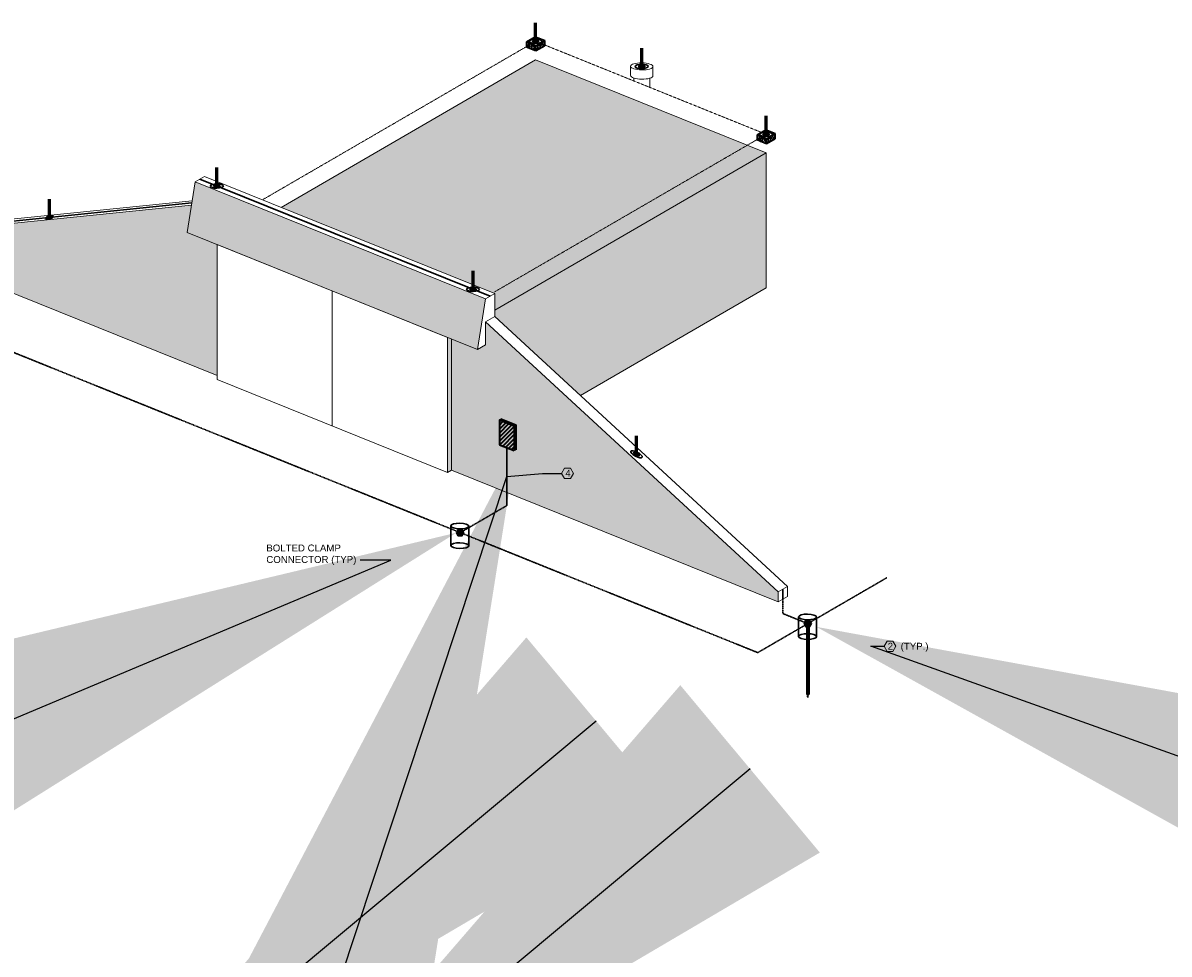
# Model space of a CAD drawing. Header units: inches. Extents: x 0 to 21849, y -2776 to 20143.
# Tile 35 of 47: x 3877 to 5371, y 7535 to 8749. Entities that reach past the tile are written whole.
import ezdxf
from ezdxf import colors
from ezdxf.entities.mleader import LeaderData, LeaderLine
from ezdxf.math import Vec2, Vec3

# ---------------------------------------------------------------- set-up
doc = ezdxf.new("R2010")
doc.units = ezdxf.units.IN
doc.header["$MEASUREMENT"] = 0
doc.linetypes.add('DASHED2', pattern=[0.375, 0.25, -0.125])
doc.linetypes.add('HIDDEN2', pattern=[0.1875, 0.125, -0.0625])
for name, color, linetype, lineweight in [('E-ISO-BLDG', 131, 'Continuous', 9), ('E-ISO-LPS', 7, 'DASHED2', 30), ('E-PWR-SYMB', 4, 'Continuous', 35), ('E-STD-TEXT', 7, 'Continuous', 20)]:
    doc.layers.add(name, color=color, linetype=linetype, lineweight=lineweight)
doc.styles.get("Standard").update_dxf_attribs({"font": 'arial.ttf'})

msp = doc.modelspace()

# ---------------------------------------------------------------- hatches: boundary and pattern name
at = {"layer": 'E-ISO-BLDG', "transparency": 33554457}
h = msp.add_hatch(color=0, dxfattribs=at)
h.dxf.hatch_style = 1
h.paths.add_polyline_path([(4845.7, 8580.2), (4545.3, 8701.4), (4213.6, 8509), (4492, 8396.6), (4492, 8374.9)])
h = msp.add_hatch(color=0, dxfattribs=at)
h.dxf.hatch_style = 1
h.paths.add_polyline_path([(4492, 8374.9), (4492, 8366.6), (4603.6, 8263.7), (4845.7, 8404.2), (4845.7, 8580.2)])
h.paths.add_polyline_path([(5263.5, 8184), (5286.4, 8184), (5286.4, 8202.5), (5263.5, 8202.5)], flags=9)
h = msp.add_hatch(color=0, dxfattribs=at)
h.dxf.hatch_style = 1
h.paths.add_polyline_path([(4101.5, 8542.3), (4091.2, 8476.2), (4469.5, 8323.6), (4479.9, 8389.6)])
h = msp.add_hatch(color=0, dxfattribs=at)
h.dxf.hatch_style = 1
h.paths.add_polyline_path([(4130.1, 8289.6), (4130.1, 8460.5), (4091.2, 8476.2), (4096.8, 8511.8), (3709.7, 8472.3), (3709.7, 8459.3)])
h = msp.add_hatch(color=0, dxfattribs=at)
h.dxf.hatch_style = 1
h.paths.add_polyline_path([(4479.9, 8359.6), (4479.9, 8329.6), (4469.5, 8323.6), (4435.7, 8337.2), (4435.7, 8166.3), (4861.4, 7994.5), (4861.4, 8007.6)])
h = msp.add_hatch(color=0, dxfattribs=at)
h.dxf.hatch_style = 1
h.paths.add_polyline_path([(4435.7, 8337.2), (4430.6, 8339.3), (4430.6, 8163.3), (4435.7, 8166.3)])
at = {"layer": 'E-ISO-LPS', "linetype": 'Continuous'}
h = msp.add_hatch(dxfattribs=at)
h.set_pattern_fill('AR-CONC', color=0, scale=0.5)
h.set_pattern_definition([(50, (1957.4492, 6846.2134), (3.586301, -0.3137607), [0.375, -4.125]), (355, (1957.4492, 6846.2134), (-0.6937567, 3.7609607), [0.3, -3.3]), (100.45144, (1957.748, 6846.1872), (2.8925442, 3.4472), [0.318701, -3.5057106]), (46.1842, (1957.449, 6847.2134), (5.3362067, -0.8275964), [0.5625, -6.1875]), (96.63564, (1957.894, 6847.1444), (4.67331, 4.870593), [0.478052, -5.258569]), (351.18416, (1957.449, 6847.2134), (4.67331, 4.870593), [0.45, -4.95]), (21, (1957.9492, 6846.9634), (2.9845353, -2.0130945), [0.375, -4.125]), (326, (1957.9492, 6846.9634), (1.2165767, 3.6257502), [0.3, -3.3]), (71.45144, (1958.198, 6846.7956), (4.201112, 1.6126558), [0.318701, -3.5057106]), (37.5, (1957.4492, 6846.2134), (0.0607993, 1.66446927), [0, -3.26, 0, -3.35, 0, -3.3125]), (7.5, (1957.4492, 6846.2134), (1.3153477, 1.9720586), [0, -1.91, 0, -3.185, 0, -1.2625]), (327.5, (1956.3342, 6846.2134), (2.6691122, -0.11277436), [0, -1.25, 0, -3.9, 0, -5.175]), (317.5, (1955.8342, 6846.2134), (2.9159308, 0.5005249), [0, -1.625, 0, -2.59, 0, -3.675])])
h.paths.add_polyline_path([(4540.1, 8721.9), (4533.4, 8724.6), (4533.4, 8718)])
h.paths.add_polyline_path([(4545.7, 8719.7), (4540.1, 8721.9), (4533.4, 8718), (4545.7, 8713.1)])
h.paths.add_polyline_path([(4557.1, 8719.7), (4550.4, 8722.4), (4545.7, 8719.7), (4545.7, 8713.1)])
h.paths.add_polyline_path([(4557.1, 8726.3), (4550.4, 8722.4), (4557.1, 8719.7)])
at = {"layer": 'E-ISO-LPS'}
h = msp.add_hatch(color=0, dxfattribs=at)
h.dxf.hatch_style = 1
edge = h.paths.add_edge_path()
edge.add_ellipse((4545.3, 8725.4), major_axis=(2.1, 0.02), ratio=0.336663, start_angle=90, end_angle=180)
edge.add_line((4543.2, 8725.4), (4545.3, 8725.4))
edge.add_line((4545.3, 8725.4), (4545.2, 8726.1))
edge = h.paths.add_edge_path()
edge.add_line((4545.3, 8725.4), (4543.2, 8725.4))
edge.add_ellipse((4545.3, 8725.4), major_axis=(2.1, 0.02), ratio=0.336663, start_angle=180, end_angle=270)
edge.add_line((4545.3, 8724.7), (4545.3, 8725.4))
edge = h.paths.add_edge_path()
edge.add_ellipse((4545.3, 8725.4), major_axis=(2.1, 0.02), ratio=0.336663, start_angle=270, end_angle=360)
edge.add_line((4547.4, 8725.5), (4545.3, 8725.4))
edge.add_line((4545.3, 8725.4), (4545.3, 8724.7))
edge = h.paths.add_edge_path()
edge.add_ellipse((4545.3, 8725.4), major_axis=(2.1, 0.02), ratio=0.336663, start_angle=0, end_angle=89.798)
edge.add_line((4545.3, 8726.1), (4545.3, 8725.4))
edge.add_line((4545.3, 8725.4), (4547.4, 8725.5))
at = {"layer": 'E-ISO-LPS', "linetype": 'Continuous'}
h = msp.add_hatch(color=0, dxfattribs=at)
h.dxf.hatch_style = 1
edge = h.paths.add_edge_path()
edge.add_ellipse((4683.6, 8692.7), major_axis=(2.1, 0.02), ratio=0.336663, start_angle=89.798, end_angle=209.8771)
edge.add_line((4681.8, 8692.3), (4683.6, 8692.7))
edge.add_line((4683.6, 8692.7), (4683.6, 8693.4))
edge = h.paths.add_edge_path()
edge.add_ellipse((4683.6, 8692.7), major_axis=(2.1, 0.02), ratio=0.336663, start_angle=29.8771, end_angle=89.798)
edge.add_line((4683.6, 8693.4), (4683.6, 8692.7))
edge.add_line((4683.6, 8692.7), (4685.5, 8693.1))
edge = h.paths.add_edge_path()
edge.add_ellipse((4683.6, 8692.7), major_axis=(2.1, 0.02), ratio=0.336663, start_angle=209.8771, end_angle=389.8771)
edge.add_line((4685.5, 8693.1), (4681.8, 8692.3))
h = msp.add_hatch(dxfattribs=at)
h.set_pattern_fill('AR-CONC', color=0, scale=0.5)
h.set_pattern_definition([(50, (2257.8947, 6724.986), (3.586301, -0.3137607), [0.375, -4.125]), (355, (2257.8947, 6724.986), (-0.6937567, 3.7609607), [0.3, -3.3]), (100.45144, (2258.1935, 6724.96), (2.8925442, 3.4472), [0.318701, -3.5057106]), (46.1842, (2257.8947, 6725.986), (5.3362067, -0.8275964), [0.5625, -6.1875]), (96.63564, (2258.3394, 6725.917), (4.67331, 4.870593), [0.478052, -5.258569]), (351.18416, (2257.8947, 6725.986), (4.67331, 4.870593), [0.45, -4.95]), (21, (2258.3947, 6725.736), (2.9845353, -2.0130945), [0.375, -4.125]), (326, (2258.3947, 6725.736), (1.2165767, 3.6257502), [0.3, -3.3]), (71.45144, (2258.6434, 6725.5684), (4.201112, 1.6126558), [0.318701, -3.5057106]), (37.5, (2257.8947, 6724.9861), (0.0607993, 1.66446927), [0, -3.26, 0, -3.35, 0, -3.3125]), (7.5, (2257.8947, 6724.9861), (1.3153477, 1.9720586), [0, -1.91, 0, -3.185, 0, -1.2625]), (327.5, (2256.7797, 6724.9861), (2.6691122, -0.11277436), [0, -1.25, 0, -3.9, 0, -5.175]), (317.5, (2256.2797, 6724.9861), (2.9159308, 0.5005249), [0, -1.625, 0, -2.59, 0, -3.675])])
h.paths.add_polyline_path([(4840.6, 8600.7), (4833.9, 8603.4), (4833.9, 8596.8)])
h.paths.add_polyline_path([(4846.1, 8598.4), (4840.6, 8600.7), (4833.9, 8596.8), (4846.1, 8591.8)])
h.paths.add_polyline_path([(4857.5, 8598.5), (4850.8, 8601.2), (4846.1, 8598.4), (4846.1, 8591.8)])
h.paths.add_polyline_path([(4857.5, 8605.1), (4850.8, 8601.2), (4857.5, 8598.5)])
at = {"layer": 'E-ISO-LPS'}
h = msp.add_hatch(color=0, dxfattribs=at)
h.dxf.hatch_style = 1
edge = h.paths.add_edge_path()
edge.add_ellipse((4845.7, 8604.2), major_axis=(2.1, 0.02), ratio=0.336663, start_angle=90, end_angle=180)
edge.add_line((4843.6, 8604.2), (4845.7, 8604.2))
edge.add_line((4845.7, 8604.2), (4845.7, 8604.9))
edge = h.paths.add_edge_path()
edge.add_line((4845.7, 8604.2), (4843.6, 8604.2))
edge.add_ellipse((4845.7, 8604.2), major_axis=(2.1, 0.02), ratio=0.336663, start_angle=180, end_angle=270)
edge.add_line((4845.7, 8603.5), (4845.7, 8604.2))
edge = h.paths.add_edge_path()
edge.add_ellipse((4845.7, 8604.2), major_axis=(2.1, 0.02), ratio=0.336663, start_angle=270, end_angle=360)
edge.add_line((4847.8, 8604.2), (4845.7, 8604.2))
edge.add_line((4845.7, 8604.2), (4845.7, 8603.5))
edge = h.paths.add_edge_path()
edge.add_ellipse((4845.7, 8604.2), major_axis=(2.1, 0.02), ratio=0.336663, start_angle=0, end_angle=89.798)
edge.add_line((4845.7, 8604.9), (4845.7, 8604.2))
edge.add_line((4845.7, 8604.2), (4847.8, 8604.2))
at = {"layer": 'E-ISO-LPS', "linetype": 'HIDDEN2'}
h = msp.add_hatch(color=0, dxfattribs=at)
h.dxf.hatch_style = 1
edge = h.paths.add_edge_path()
edge.add_ellipse((4129.9, 8536.8), major_axis=(2.1, 0.02), ratio=0.336663, start_angle=141.5787, end_angle=296.4248)
edge.add_line((4130.8, 8536.2), (4128.2, 8537.2))
edge = h.paths.add_edge_path()
edge.add_ellipse((4129.9, 8536.8), major_axis=(2.1, 0.02), ratio=0.336663, start_angle=89.798, end_angle=141.5787)
edge.add_line((4128.2, 8537.2), (4130.8, 8536.2))
edge.add_ellipse((4129.9, 8536.8), major_axis=(2.1, 0.02), ratio=0.336663, start_angle=296.4248, end_angle=337.7654)
edge.add_arc((4132.3, 8548.3), 11.8, 257.9756, 267.5517, ccw=False)
edge.add_line((4129.9, 8536.8), (4129.9, 8537.5))
edge = h.paths.add_edge_path()
edge.add_ellipse((4129.9, 8536.8), major_axis=(2.1, 0.02), ratio=0.336663, start_angle=337.7654, end_angle=449.798)
edge.add_line((4129.9, 8537.5), (4129.9, 8536.8))
edge.add_arc((4132.3, 8548.3), 11.8, 257.9756, 267.5517)
at = {"layer": 'E-ISO-LPS'}
h = msp.add_hatch(color=0, dxfattribs=at)
h.dxf.hatch_style = 1
edge = h.paths.add_edge_path()
edge.add_ellipse((3911.7, 8495.8), major_axis=(1.26, 0.32), ratio=0.336663, start_angle=0, end_angle=360)
h = msp.add_hatch(color=0, dxfattribs=at)
h.dxf.hatch_style = 1
edge = h.paths.add_edge_path()
edge.add_ellipse((4463.7, 8402.1), major_axis=(2.1, 0.02), ratio=0.336663, start_angle=89.798, end_angle=360)
edge.add_ellipse((4463.7, 8402.1), major_axis=(2.1, 0.02), ratio=0.336663, start_angle=0, end_angle=89.798)
h = msp.add_hatch(color=0, dxfattribs=at)
h.dxf.hatch_style = 1
edge = h.paths.add_edge_path()
edge.add_ellipse((4676.7, 8187.1), major_axis=(1.86, -0.97), ratio=0.336663, start_angle=0, end_angle=360)
h = msp.add_hatch(color=0, dxfattribs=at)
h.dxf.hatch_style = 1
h.paths.add_polyline_path([(4442, 8084.8), (4444.4, 8080.7), (4449.2, 8080.7), (4451.6, 8084.8), (4449.2, 8089), (4444.4, 8089)])
h = msp.add_hatch(color=0, dxfattribs=at)
h.dxf.hatch_style = 1
h.paths.add_polyline_path([(4895.2, 7966.3), (4897.6, 7962.1), (4902.4, 7962.1), (4904.8, 7966.3), (4902.4, 7970.5), (4897.6, 7970.5)])
at = {"layer": 'E-ISO-LPS', "linetype": 'HIDDEN2'}
h = msp.add_hatch(color=0, dxfattribs=at)
h.dxf.hatch_style = 1
h.paths.add_polyline_path([(4900.5, 7962.1), (4899.5, 7962.1), (4899.5, 7873.8), (4900.5, 7873.8)])
h = msp.add_hatch(color=0, dxfattribs=at)
h.dxf.hatch_style = 1
h.paths.add_polyline_path([(4900, 7873.8), (4899.5, 7873.8), (4900, 7869.8)])
h.paths.add_polyline_path([(4900.5, 7873.8), (4900, 7873.8), (4900, 7869.8)])
at = {"layer": 'E-PWR-SYMB'}
h = msp.add_hatch(color=0, dxfattribs=at)
h.dxf.hatch_style = 1
h.paths.add_polyline_path([(4500.1, 8233.1), (4498.1, 8232), (4517.4, 8224.2), (4519.3, 8225.3)])
h.paths.add_polyline_path([(4519.3, 8225.3), (4517.4, 8224.2), (4517.4, 8191.8), (4519.3, 8192.9)])
h = msp.add_hatch(dxfattribs=at)
h.set_pattern_fill('ANSI31', color=0, scale=30)
h.set_pattern_definition([(45, (2253.4166, 6675.284), (-2.6516504, 2.6516504), [])])
h.paths.add_polyline_path([(4517.4, 8224.2), (4498.1, 8232), (4498.1, 8199.5), (4517.4, 8191.8)])

# ---------------------------------------------------------------- linework, layer by layer
at = {"layer": 'E-ISO-BLDG', "color": 0, "linetype": 'HIDDEN2'}
for p, q in [((4189.2, 8518.8), (4539.5, 8722.1)), ((4551.4, 8723), (4839.6, 8606.7)), ((4491.6, 8398.7), (4840, 8600.9)), ((4500.1, 8233.1), (4498.1, 8232)), ((4519.3, 8225.3), (4517.4, 8224.2)), ((4519.3, 8192.9), (4517.4, 8191.8))]:
    msp.add_line(p, q, dxfattribs=at)
at = {"layer": 'E-ISO-BLDG', "color": 0}
for p, q in [((4213.6, 8509), (4545.3, 8701.4)), ((4545.3, 8701.4), (4845.7, 8580.2)), ((4492, 8374.9), (4845.7, 8580.2)), ((4845.7, 8404.2), (4845.7, 8580.2)), ((4101.5, 8542.3), (4113.7, 8549.3)), ((4101.5, 8542.3), (4091.2, 8476.2)), ((4091.2, 8476.2), (4469.5, 8323.6)), ((3709.7, 8459.3), (4130.1, 8289.6)), ((4130.1, 8460.5), (4430.6, 8339.3)), ((4130.1, 8460.5), (4130.1, 8284.5)), ((4280.3, 8399.9), (4280.3, 8223.9)), ((4479.9, 8389.6), (4492, 8396.6)), ((4492, 8396.6), (4492, 8366.6)), ((4603.6, 8263.7), (4845.7, 8404.2)), ((4479.9, 8389.6), (4469.5, 8323.6)), ((4479.9, 8359.6), (4492, 8366.6)), ((4479.9, 8359.6), (4479.9, 8329.6)), ((4430.6, 8339.3), (4430.6, 8163.3)), ((4469.5, 8323.6), (4479.9, 8329.6)), ((4130.1, 8284.5), (4430.6, 8163.3)), ((4430.6, 8163.3), (4435.7, 8166.3)), ((4435.7, 8166.3), (4861.4, 7994.5)), ((4861.4, 8007.6), (4873.5, 8014.6)), ((4861.4, 8007.6), (4861.4, 7994.5)), ((4873.5, 8014.6), (4873.5, 8001.5)), ((4861.4, 7994.5), (4873.5, 8001.5))]:
    msp.add_line(p, q, dxfattribs=at)
at = {"layer": 'E-ISO-BLDG', "color": 0, "linetype": 'Continuous'}
for p, q in [((4669.1, 8693), (4669.1, 8680.9)), ((4698.2, 8692.5), (4698.2, 8680.5)), ((4673.2, 8677.7), (4673.2, 8673.8)), ((4694.1, 8677.4), (4694.1, 8665.4))]:
    msp.add_line(p, q, dxfattribs=at)
at = {"layer": 'E-ISO-BLDG', "color": 0, "lineweight": 9}
for p, q in [((4113.7, 8549.3), (4492, 8396.6)), ((4101.5, 8542.3), (4479.9, 8389.6)), ((4097.7, 8517.7), (3721.8, 8479.4)), ((4096.8, 8511.8), (3709.7, 8472.3)), ((4492, 8366.6), (4873.5, 8014.6)), ((4479.9, 8359.6), (4861.4, 8007.6)), ((4435.7, 8337.2), (4435.7, 8166.3))]:
    msp.add_line(p, q, dxfattribs=at)
at = {"layer": 'E-ISO-BLDG', "color": 0}
msp.add_ellipse((4683.6, 8692.7), major_axis=(14.6, -0.2), ratio=0.31706, dxfattribs=at)
msp.add_ellipse((4683.6, 8680.7), major_axis=(14.6, -0.2), ratio=0.31706, start_param=3.141593, end_param=6.283185, dxfattribs=at)
at = {"layer": 'E-ISO-LPS', "color": 0, "linetype": 'Continuous', "lineweight": 60}
for p, q in [((4545.3, 8725.4), (4545.3, 8749.4)), ((4683.6, 8692.7), (4683.6, 8716.7)), ((4845.7, 8604.2), (4845.7, 8628.2)), ((4129.9, 8536.8), (4129.9, 8560.8)), ((3911.7, 8495.8), (3911.7, 8519.8)), ((4463.7, 8402.1), (4463.7, 8426.1)), ((4676.7, 8187.1), (4676.7, 8211.1)), ((4899.5, 7966.3), (4899.5, 7873.8)), ((4900.5, 7966.3), (4900.5, 7873.8))]:
    msp.add_line(p, q, dxfattribs=at)
at = {"layer": 'E-ISO-LPS', "color": 0, "linetype": 'Continuous'}
for p, q in [((4533.4, 8724.6), (4544.8, 8731.2)), ((4533.4, 8724.6), (4533.4, 8718)), ((4533.4, 8724.6), (4545.7, 8719.7)), ((4544.8, 8731.2), (4557.1, 8726.3)), ((4545.3, 8724.7), (4545.2, 8726.1)), ((4545.7, 8719.7), (4557.1, 8726.3)), ((4557.1, 8726.3), (4557.1, 8719.7)), ((4533.4, 8718), (4545.7, 8713.1)), ((4545.7, 8713.1), (4557.1, 8719.7)), ((4545.7, 8719.7), (4545.7, 8713.1)), ((4833.9, 8603.4), (4845.3, 8610)), ((4845.3, 8610), (4857.5, 8605.1)), ((4846.1, 8598.4), (4857.5, 8605.1)), ((4857.5, 8605.1), (4857.5, 8598.5)), ((4833.9, 8603.4), (4833.9, 8596.8)), ((4833.9, 8603.4), (4846.1, 8598.4)), ((4833.9, 8596.8), (4846.1, 8591.8)), ((4845.7, 8603.5), (4845.7, 8604.9)), ((4846.1, 8591.8), (4857.5, 8598.5)), ((4846.1, 8598.4), (4846.1, 8591.8)), ((4485.9, 8393.1), (4107.6, 8545.8)), ((3715.7, 8475.9), (4097.2, 8514.7)), ((4507.7, 8195.6), (4507.7, 8120.2)), ((4434.9, 8093.7), (4434.9, 8068.2)), ((4458.1, 8093.3), (4458.1, 8067.8)), ((4867.5, 7998), (4867.5, 8011.1)), ((4888.1, 7975.2), (4888.1, 7949.7)), ((4911.3, 7974.8), (4911.3, 7949.3))]:
    msp.add_line(p, q, dxfattribs=at)
at = {"layer": 'E-ISO-LPS', "color": 0}
for p, q in [((4543.2, 8725.4), (4547.4, 8725.5)), ((4843.6, 8604.2), (4847.8, 8604.2)), ((3580.2, 8434.7), (4834.8, 7928.5)), ((4446.8, 8084.8), (4507.7, 8120.2)), ((4442, 8084.8), (4451.6, 8084.8)), ((4446.3, 8084.8), (4447.3, 8084.8)), ((4834.8, 7928.5), (5003, 8026.1)), ((4867.5, 7998), (4867.5, 7979.4)), ((4867.5, 7979.4), (4900, 7966.3)), ((4895.2, 7966.3), (4904.8, 7966.3)), ((4899.5, 7966.3), (4900.5, 7966.3)), ((4899.5, 7873.8), (4900.5, 7873.8)), ((4899.5, 7873.8), (4900, 7869.8)), ((4900, 7869.8), (4900, 7873.8)), ((4900.5, 7873.8), (4900, 7869.8))]:
    msp.add_line(p, q, dxfattribs=at)
at = {"layer": 'E-ISO-LPS', "color": 0, "linetype": 'Continuous'}
for points in [[(4451.6, 8084.8), (4449.2, 8089), (4444.4, 8089), (4442, 8084.8), (4444.4, 8080.7), (4449.2, 8080.7)], [(4904.8, 7966.3), (4902.4, 7970.5), (4897.6, 7970.5), (4895.2, 7966.3), (4897.6, 7962.1), (4902.4, 7962.1)]]:
    msp.add_lwpolyline(points, close=True, dxfattribs=at)
for centre, major_axis, ratio in [((4545.3, 8725.4), (8.41, 0.09), 0.336663), ((4545.3, 8725.4), (4.2, 0.04), 0.336663), ((4545.3, 8725.4), (2.1, 0.02), 0.336663), ((4683.6, 8692.7), (8.41, 0.09), 0.336663), ((4683.6, 8692.7), (4.2, 0.04), 0.336663), ((4683.6, 8692.7), (2.1, 0.02), 0.336663), ((4845.7, 8604.2), (8.41, 0.09), 0.336663), ((4845.7, 8604.2), (4.2, 0.04), 0.336663), ((4845.7, 8604.2), (2.1, 0.02), 0.336663), ((4129.9, 8536.8), (8.41, 0.09), 0.336663), ((4129.9, 8536.8), (4.2, 0.04), 0.336663), ((4129.9, 8536.8), (2.1, 0.02), 0.336663), ((3911.7, 8495.8), (5.06, 1.28), 0.336663), ((3911.7, 8495.8), (2.53, 0.64), 0.336663), ((3911.7, 8495.8), (1.26, 0.32), 0.336663), ((4463.7, 8402.1), (8.41, 0.09), 0.336663), ((4463.7, 8402.1), (4.2, 0.04), 0.336663), ((4463.7, 8402.1), (2.1, 0.02), 0.336663), ((4676.7, 8187.1), (7.46, -3.88), 0.336663), ((4676.7, 8187.1), (3.73, -1.94), 0.336663), ((4676.7, 8187.1), (1.86, -0.97), 0.336663), ((4446.5, 8093.5), (11.6, -0.2), 0.31706), ((4446.5, 8068), (11.6, -0.2), 0.31706), ((4899.7, 7975), (11.6, -0.2), 0.31706), ((4899.7, 7949.5), (11.6, -0.2), 0.31706)]:
    msp.add_ellipse(centre, major_axis=major_axis, ratio=ratio, dxfattribs=at)
at = {"layer": 'E-PWR-SYMB', "color": 0}
for p, q in [((4498.1, 8232), (4517.4, 8224.2)), ((4498.1, 8232), (4498.1, 8199.5)), ((4500.1, 8233.1), (4519.3, 8225.3)), ((4517.4, 8224.2), (4517.4, 8191.8)), ((4519.3, 8225.3), (4519.3, 8192.9)), ((4498.1, 8199.5), (4517.4, 8191.8))]:
    msp.add_line(p, q, dxfattribs=at)
at = {"layer": 'E-STD-TEXT', "color": 0}
for points in [[(4583.1, 8155.6), (4590.7, 8155.6), (4594.6, 8162.2), (4590.7, 8168.9), (4583.1, 8168.9), (4579.2, 8162.2)], [(5003.3, 7930), (5011, 7930), (5014.8, 7936.7), (5011, 7943.3), (5003.3, 7943.3), (4999.4, 7936.7)]]:
    msp.add_lwpolyline(points, close=True, dxfattribs=at)

# ---------------------------------------------------------------- texts
at = {"layer": 'E-STD-TEXT', "color": 0, "char_height": 9, "attachment_point": 1}
for s, width, insert in [('4', 11.17, (4584, 8166.9)), ('BOLTED CLAMP CONNECTOR (TYP)', 117.787, (4194.3, 8069.4)), ('2', 11.17, (5004.2, 7941.3)), ('(TYP.)', 44.876, (5021.1, 7941.3))]:
    msp.add_mtext_dynamic_manual_height_columns(s, width=width, gutter_width=48, heights=[0], dxfattribs=dict(at, insert=insert))

# ---------------------------------------------------------------- leaders
at = {"layer": 'E-STD-TEXT', "color": 0}
ml = msp.add_multileader_mtext('Standard', dxfattribs=at)
ml.set_content('')
ml.set_leader_properties()
ml.build(insert=Vec2(0, 0))
ml.multileader.update_dxf_attribs({"dogleg_length": 0.36, "arrow_head_size": 864, "scale": 48})
ctx = ml.context
ctx.base_point, ctx.scale, ctx.char_height, ctx.arrow_head_size, ctx.landing_gap_size, ctx.plane_origin = Vec3(4579.2, 8162.2), 48, 8.64, 864, 4.32, Vec3(4463.1, 7889.4)
notes = []
notes.append((ctx, [(0, (1, 1, 0), (4554.4, 8162.2), (1, 0), 24.8, [(1, [(4519.3, 8192.9), (4507.7, 8157.9)], 0, [])])]))
ctx.mtext.insert, ctx.mtext.flow_direction = Vec3(4583.5, 8166.5), 5
ml = msp.add_multileader_mtext('Standard', dxfattribs=at)
ml.set_content('')
ml.set_leader_properties()
ml.build(insert=Vec2(0, 0))
ml.multileader.update_dxf_attribs({"dogleg_length": 0.36, "arrow_head_size": 864, "scale": 48})
ctx = ml.context
ctx.base_point, ctx.scale, ctx.char_height, ctx.arrow_head_size, ctx.landing_gap_size, ctx.plane_origin = Vec3(4307.9, 8048.9), 48, 8.64, 864, 4.32, Vec3(4214.4, 8007.4)
ctx.text_align_type = 2
notes.append((ctx, [(1, (1, 1, 0), (4356.5, 8048.9), (-1, 0), 39.9, [(0, [(4442, 8084.8)], 0, [])])]))
ctx.mtext.insert, ctx.mtext.alignment, ctx.mtext.flow_direction = Vec3(4312.3, 8053.3), 3, 5
ml = msp.add_multileader_mtext('Standard', dxfattribs=at)
ml.set_content('')
ml.set_leader_properties()
ml.build(insert=Vec2(0, 0))
ml.multileader.update_dxf_attribs({"dogleg_length": 0.36, "arrow_head_size": 864, "scale": 48})
ctx = ml.context
ctx.base_point, ctx.scale, ctx.char_height, ctx.arrow_head_size, ctx.landing_gap_size, ctx.plane_origin = Vec3(4031, 7330.1), 48, 8.64, 864, 4.32, Vec3(3956.7, 7287.4)
notes.append((ctx, [(0, (1, 1, 0), (4013.7, 7330.1), (1, 0), 17.3, [(0, [(3960.7, 7285.9)], 0, [])])]))
ctx.mtext.insert, ctx.mtext.flow_direction = Vec3(4035.3, 7334.4), 5
ml = msp.add_multileader_mtext('Standard', dxfattribs=at)
ml.set_content('')
ml.set_leader_properties()
ml.build(insert=Vec2(0, 0))
ml.multileader.update_dxf_attribs({"dogleg_length": 0.36, "arrow_head_size": 864, "scale": 48})
ctx = ml.context
ctx.base_point, ctx.scale, ctx.char_height, ctx.arrow_head_size, ctx.landing_gap_size, ctx.plane_origin = Vec3(4999.4, 7936.7), 48, 8.64, 864, 4.32, Vec3(4928.6, 7884.3)
notes.append((ctx, [(0, (1, 1, 0), (4982.2, 7936.7), (1, 0), 17.3, [(0, [(4911.3, 7962.1)], 0, [])])]))
ctx.mtext.insert, ctx.mtext.flow_direction = Vec3(5003.8, 7941), 5
ml = msp.add_multileader_mtext('Standard', dxfattribs=at)
ml.set_content('')
ml.set_leader_properties()
ml.build(insert=Vec2(0, 0))
ml.multileader.update_dxf_attribs({"dogleg_length": 0.36, "arrow_head_size": 864, "scale": 48})
ctx = ml.context
ctx.base_point, ctx.scale, ctx.char_height, ctx.arrow_head_size, ctx.landing_gap_size, ctx.plane_origin = Vec3(4231.4, 7267.8), 48, 8.64, 864, 4.32, Vec3(4157.2, 7225.2)
notes.append((ctx, [(0, (1, 1, 0), (4214.1, 7267.8), (1, 0), 17.3, [(0, [(4161.2, 7223.7)], 0, [])])]))
ctx.mtext.insert, ctx.mtext.flow_direction = Vec3(4235.7, 7272.2), 5
for ctx, leaders in notes:
    for number, flags, end, landing, length, lines in leaders:
        leader = LeaderData()
        leader.index, (leader.has_last_leader_line, leader.has_dogleg_vector, leader.attachment_direction) = number, flags
        leader.last_leader_point, leader.dogleg_vector, leader.dogleg_length = Vec3(end), Vec3(landing), length
        for number, points, colour, breaks in lines:
            line = LeaderLine()
            line.index, line.vertices, line.color, line.breaks = number, Vec3.list(points), colors.encode_raw_color(colour), breaks
            leader.lines.append(line)
        ctx.leaders.append(leader)

doc.saveas('drawing.dxf')
